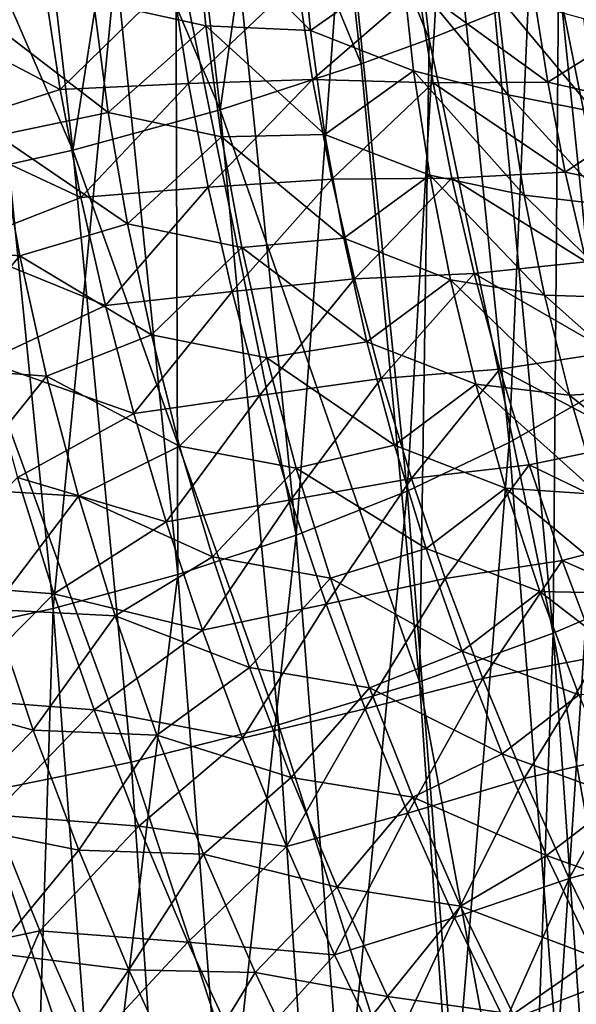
# Model space of a CAD drawing. Header units: metres. Extents: x -109 to 109, y -78 to 121.
# Tile 237 of 256: x -66.68 to -61.6, y 29.37 to 38.37. Entities that reach past the tile are written whole.
import ezdxf

# ---------------------------------------------------------------- set-up
doc = ezdxf.new("R2010")
doc.units = ezdxf.units.M
doc.layers.add('solid_508554_SW0001', color=7, linetype='CONTINUOUS')

msp = doc.modelspace()

# ---------------------------------------------------------------- linework, layer by layer
at = {"layer": 'solid_508554_SW0001'}
for points in [[(-61.560574, 40.872383, -38.687065), (-61.946671, 40.617546, -39.107563), (-61.371311, 34.988281, -36.132305)], [(-63.83733, 40.402782, -45.189892), (-63.216309, 40.637154, -44.876728), (-62.943386, 38.196438, -43.622208)], [(-63.216309, 40.637154, -44.876728), (-62.341339, 38.435722, -43.279778), (-62.943386, 38.196438, -43.622208)], [(-61.946671, 40.617546, -39.107563), (-62.787788, 40.131001, -39.887653), (-62.212543, 34.508217, -36.928978)], [(-61.946671, 40.617546, -39.107563), (-62.212543, 34.508217, -36.928978), (-61.371311, 34.988281, -36.132305)], [(-64.474968, 40.179947, -45.475227), (-63.83733, 40.402782, -45.189892), (-63.563927, 37.968552, -43.938011)], [(-63.83733, 40.402782, -45.189892), (-62.943386, 38.196438, -43.622208), (-63.563927, 37.968552, -43.938011)], [(-65.127724, 39.969181, -45.732063), (-64.474968, 40.179947, -45.475227), (-64.853455, 37.549419, -44.486397)], [(-64.474968, 40.179947, -45.475227), (-63.563927, 37.968552, -43.938011), (-64.853455, 37.549419, -44.486397)], [(-62.787788, 40.131001, -39.887653), (-63.717007, 39.677704, -40.582573), (-63.144325, 34.064316, -37.641319)], [(-62.787788, 40.131001, -39.887653), (-63.144325, 34.064316, -37.641319), (-62.212543, 34.508217, -36.928978)], [(-65.794456, 39.770885, -45.959869), (-65.127724, 39.969181, -45.732063), (-64.853455, 37.549419, -44.486397)], [(-66.474167, 39.585461, -46.1581), (-65.794456, 39.770885, -45.959869), (-66.199173, 37.182076, -44.919868)], [(-65.794456, 39.770885, -45.959869), (-64.853455, 37.549419, -44.486397), (-66.199173, 37.182076, -44.919868)], [(-63.717007, 39.677704, -40.582573), (-64.726585, 39.261082, -41.187244), (-64.156479, 33.660908, -38.262543)], [(-63.717007, 39.677704, -40.582573), (-64.156479, 33.660908, -38.262543), (-63.144325, 34.064316, -37.641319)], [(-67.165703, 39.413227, -46.326405), (-66.474167, 39.585461, -46.1581), (-66.199173, 37.182076, -44.919868)], [(-67.165703, 39.413227, -46.326405), (-66.199173, 37.182076, -44.919868), (-67.59198, 36.869278, -45.234947)], [(-65.08165, 39.327621, -2.647087), (-64.982841, 38.315971, -1.900174), (-66.008499, 38.542576, -1.47056)], [(-64.726585, 39.261082, -41.187244), (-65.257935, 39.067978, -41.453636), (-64.156479, 33.660908, -38.262543)], [(-64.026459, 38.273422, -2.566523), (-64.982841, 38.315971, -1.900174), (-65.08165, 39.327621, -2.647087)], [(-64.118599, 39.222626, -3.283847), (-64.026459, 38.273422, -2.566523), (-65.08165, 39.327621, -2.647087)], [(-63.188465, 38.864136, -3.825087), (-64.026459, 38.273422, -2.566523), (-64.118599, 39.222626, -3.283847)], [(-60.959843, 38.362495, -0.19162), (-61.063259, 39.159798, -0.854805), (-61.988945, 38.621662, 0.475129)], [(-65.257935, 39.067978, -41.453636), (-65.804756, 38.885853, -41.694878), (-65.237915, 33.301937, -38.786755)], [(-65.257935, 39.067978, -41.453636), (-65.237915, 33.301937, -38.786755), (-64.156479, 33.660908, -38.262543)], [(-65.804756, 38.885853, -41.694878), (-66.937729, 38.556999, -42.098625), (-66.377533, 32.991341, -39.20805)], [(-65.804756, 38.885853, -41.694878), (-66.377533, 32.991341, -39.20805), (-65.237915, 33.301937, -38.786755)], [(-61.759563, 38.685719, -42.91169), (-61.199707, 38.945759, -42.518898), (-60.670582, 33.253895, -39.580994)], [(-63.188465, 38.864136, -3.825087), (-63.084404, 37.907219, -3.083407), (-64.026459, 38.273422, -2.566523)], [(-62.220161, 37.686783, -3.804151), (-63.084404, 37.907219, -3.083407), (-63.188465, 38.864136, -3.825087)], [(-62.32505, 38.604637, -4.532735), (-62.220161, 37.686783, -3.804151), (-63.188465, 38.864136, -3.825087)], [(-67.633224, 38.426418, 3.407239), (-66.312737, 37.734776, 3.561255), (-66.46479, 38.718018, 2.857113)], [(-66.46479, 38.718018, 2.857113), (-66.312737, 37.734776, 3.561255), (-65.289566, 38.737576, 2.389092)], [(-66.312737, 37.734776, 3.561255), (-65.142647, 37.790367, 3.087775), (-65.289566, 38.737576, 2.389092)], [(-65.289566, 38.737576, 2.389092), (-65.142647, 37.790367, 3.087775), (-64.148438, 38.732208, 1.831964)], [(-65.142647, 37.790367, 3.087775), (-64.007248, 37.82515, 2.52185), (-64.148438, 38.732208, 1.831964)], [(-64.148438, 38.732208, 1.831964), (-64.007248, 37.82515, 2.52185), (-63.042377, 38.665504, 1.215281)], [(-64.007248, 37.82515, 2.52185), (-62.905064, 37.796322, 1.897682), (-63.042377, 38.665504, 1.215281)], [(-63.042377, 38.665504, 1.215281), (-61.859276, 37.802082, 1.139505), (-61.988945, 38.621662, 0.475129)], [(-63.042377, 38.665504, 1.215281), (-62.905064, 37.796322, 1.897682), (-61.859276, 37.802082, 1.139505)], [(-62.341339, 38.435722, -43.279778), (-61.759563, 38.685719, -42.91169), (-61.810448, 32.764599, -40.350368)], [(-60.959843, 38.362495, -0.19162), (-61.988945, 38.621662, 0.475129), (-61.859276, 37.802082, 1.139505)], [(-61.759563, 38.685719, -42.91169), (-60.670582, 33.253895, -39.580994), (-61.810448, 32.764599, -40.350368)], [(-66.937729, 38.556999, -42.098625), (-67.563988, 32.732796, -39.521103), (-66.377533, 32.991341, -39.20805)], [(-66.008499, 38.542576, -1.47056), (-65.874138, 37.525249, -0.733865), (-67.034752, 38.414154, -0.888857)], [(-64.982841, 38.315971, -1.900174), (-65.874138, 37.525249, -0.733865), (-66.008499, 38.542576, -1.47056)], [(-61.431282, 37.530781, -4.667848), (-62.220161, 37.686783, -3.804151), (-62.32505, 38.604637, -4.532735)], [(-61.530479, 38.383919, -5.36023), (-61.431282, 37.530781, -4.667848), (-62.32505, 38.604637, -4.532735)], [(-62.943386, 38.196438, -43.622208), (-62.341339, 38.435722, -43.279778), (-61.810448, 32.764599, -40.350368)], [(-67.633224, 38.426418, 3.407239), (-67.460228, 37.369579, 4.143215), (-66.312737, 37.734776, 3.561255)], [(-65.874138, 37.525249, -0.733865), (-66.882431, 37.314419, -0.110849), (-67.034752, 38.414154, -0.888857)], [(-60.825336, 37.563671, 0.4785), (-60.959843, 38.362495, -0.19162), (-61.859276, 37.802082, 1.139505)], [(-64.982841, 38.315971, -1.900174), (-64.840561, 37.303978, -1.148452), (-65.874138, 37.525249, -0.733865)], [(-63.894154, 37.324146, -1.844053), (-64.840561, 37.303978, -1.148452), (-64.982841, 38.315971, -1.900174)], [(-64.026459, 38.273422, -2.566523), (-63.894154, 37.324146, -1.844053), (-64.982841, 38.315971, -1.900174)], [(-63.084404, 37.907219, -3.083407), (-63.894154, 37.324146, -1.844053), (-64.026459, 38.273422, -2.566523)], [(-63.563927, 37.968552, -43.938011), (-62.943386, 38.196438, -43.622208), (-63.030293, 32.321091, -41.018429)], [(-62.943386, 38.196438, -43.622208), (-61.810448, 32.764599, -40.350368), (-63.030293, 32.321091, -41.018429)], [(-64.853455, 37.549419, -44.486397), (-63.563927, 37.968552, -43.938011), (-63.030293, 32.321091, -41.018429)], [(-63.084404, 37.907219, -3.083407), (-62.937595, 36.950832, -2.33568), (-63.894154, 37.324146, -1.844053)], [(-62.073975, 36.769978, -3.069144), (-62.937595, 36.950832, -2.33568), (-63.084404, 37.907219, -3.083407)], [(-62.220161, 37.686783, -3.804151), (-62.073975, 36.769978, -3.069144), (-63.084404, 37.907219, -3.083407)], [(-65.142647, 37.790367, 3.087775), (-64.960701, 36.841042, 3.790244), (-64.007248, 37.82515, 2.52185)], [(-64.960701, 36.841042, 3.790244), (-63.832241, 36.916069, 3.216276), (-64.007248, 37.82515, 2.52185)], [(-64.007248, 37.82515, 2.52185), (-63.832241, 36.916069, 3.216276), (-62.905064, 37.796322, 1.897682)], [(-62.905064, 37.796322, 1.897682), (-61.698776, 36.980961, 1.809658), (-61.859276, 37.802082, 1.139505)], [(-60.825336, 37.563671, 0.4785), (-61.859276, 37.802082, 1.139505), (-61.698776, 36.980961, 1.809658)], [(-67.460228, 37.369579, 4.143215), (-66.124748, 36.749413, 4.268376), (-66.312737, 37.734776, 3.561255)], [(-66.312737, 37.734776, 3.561255), (-66.124748, 36.749413, 4.268376), (-65.142647, 37.790367, 3.087775)], [(-66.124748, 36.749413, 4.268376), (-64.960701, 36.841042, 3.790244), (-65.142647, 37.790367, 3.087775)], [(-63.832241, 36.916069, 3.216276), (-62.734974, 36.925308, 2.585332), (-62.905064, 37.796322, 1.897682)], [(-62.905064, 37.796322, 1.897682), (-62.734974, 36.925308, 2.585332), (-61.698776, 36.980961, 1.809658)], [(-61.294567, 36.6791, -3.969131), (-62.073975, 36.769978, -3.069144), (-62.220161, 37.686783, -3.804151)], [(-61.431282, 37.530781, -4.667848), (-61.294567, 36.6791, -3.969131), (-62.220161, 37.686783, -3.804151)], [(-66.199173, 37.182076, -44.919868), (-64.853455, 37.549419, -44.486397), (-64.319099, 31.927275, -41.579319)], [(-64.853455, 37.549419, -44.486397), (-63.030293, 32.321091, -41.018429), (-64.319099, 31.927275, -41.579319)], [(-60.659805, 36.76368, 1.155146), (-60.825336, 37.563671, 0.4785), (-61.698776, 36.980961, 1.809658)], [(-65.874138, 37.525249, -0.733865), (-65.698105, 36.508003, 0.006236), (-66.882431, 37.314419, -0.110849)], [(-64.840561, 37.303978, -1.148452), (-65.698105, 36.508003, 0.006236), (-65.874138, 37.525249, -0.733865)], [(-67.460228, 37.369579, 4.143215), (-67.247658, 36.31068, 4.881299), (-66.124748, 36.749413, 4.268376)], [(-66.882431, 37.314419, -0.110849), (-66.683617, 36.214798, 0.669952), (-67.78183, 36.305466, 0.952122)], [(-65.698105, 36.508003, 0.006236), (-66.683617, 36.214798, 0.669952), (-66.882431, 37.314419, -0.110849)], [(-64.840561, 37.303978, -1.148452), (-64.655159, 36.292431, -0.392529), (-65.698105, 36.508003, 0.006236)], [(-63.894154, 37.324146, -1.844053), (-63.722027, 36.375511, -1.116944), (-64.840561, 37.303978, -1.148452)], [(-63.722027, 36.375511, -1.116944), (-64.655159, 36.292431, -0.392529), (-64.840561, 37.303978, -1.148452)], [(-62.937595, 36.950832, -2.33568), (-63.722027, 36.375511, -1.116944), (-63.894154, 37.324146, -1.844053)], [(-67.59198, 36.869278, -45.234947), (-66.199173, 37.182076, -44.919868), (-65.665855, 31.587061, -42.027195)], [(-66.199173, 37.182076, -44.919868), (-64.319099, 31.927275, -41.579319), (-65.665855, 31.587061, -42.027195)], [(-64.960701, 36.841042, 3.790244), (-64.743774, 35.889988, 4.495893), (-63.832241, 36.916069, 3.216276)], [(-64.743774, 35.889988, 4.495893), (-63.623451, 36.005329, 3.914685), (-63.832241, 36.916069, 3.216276)], [(-63.832241, 36.916069, 3.216276), (-63.623451, 36.005329, 3.914685), (-62.734974, 36.925308, 2.585332)], [(-62.937595, 36.950832, -2.33568), (-62.748413, 35.995766, -1.582457), (-63.722027, 36.375511, -1.116944)], [(-63.623451, 36.005329, 3.914685), (-62.53215, 36.052799, 3.277722), (-62.734974, 36.925308, 2.585332)], [(-61.886868, 35.855003, -2.328212), (-62.748413, 35.995766, -1.582457), (-62.937595, 36.950832, -2.33568)], [(-62.073975, 36.769978, -3.069144), (-61.886868, 35.855003, -2.328212), (-62.937595, 36.950832, -2.33568)], [(-62.734974, 36.925308, 2.585332), (-61.507473, 36.158611, 2.485137), (-61.698776, 36.980961, 1.809658)], [(-62.734974, 36.925308, 2.585332), (-62.53215, 36.052799, 3.277722), (-61.507473, 36.158611, 2.485137)], [(-60.659805, 36.76368, 1.155146), (-61.698776, 36.980961, 1.809658), (-61.507473, 36.158611, 2.485137)], [(-67.59198, 36.869278, -45.234947), (-65.665855, 31.587061, -42.027195), (-67.058975, 31.303701, -42.357582)], [(-66.124748, 36.749413, 4.268376), (-65.900864, 35.762352, 4.977822), (-64.960701, 36.841042, 3.790244)], [(-65.900864, 35.762352, 4.977822), (-64.743774, 35.889988, 4.495893), (-64.960701, 36.841042, 3.790244)], [(-67.247658, 36.31068, 4.881299), (-65.900864, 35.762352, 4.977822), (-66.124748, 36.749413, 4.268376)], [(-61.120701, 35.829575, -3.26448), (-61.886868, 35.855003, -2.328212), (-62.073975, 36.769978, -3.069144)], [(-61.294567, 36.6791, -3.969131), (-61.120701, 35.829575, -3.26448), (-62.073975, 36.769978, -3.069144)], [(-65.698105, 36.508003, 0.006236), (-65.480698, 35.49155, 0.749068), (-66.683617, 36.214798, 0.669952)], [(-64.655159, 36.292431, -0.392529), (-65.480698, 35.49155, 0.749068), (-65.698105, 36.508003, 0.006236)], [(-63.722027, 36.375511, -1.116944), (-63.510365, 35.428204, -0.385792), (-64.655159, 36.292431, -0.392529)], [(-62.748413, 35.995766, -1.582457), (-63.510365, 35.428204, -0.385792), (-63.722027, 36.375511, -1.116944)], [(-66.683617, 36.214798, 0.669952), (-67.543327, 35.196205, 1.722048), (-67.78183, 36.305466, 0.952122)], [(-67.247658, 36.31068, 4.881299), (-66.99559, 35.250214, 5.620746), (-65.900864, 35.762352, 4.977822)], [(-64.655159, 36.292431, -0.392529), (-64.426933, 35.282078, 0.366882), (-65.480698, 35.49155, 0.749068)], [(-63.510365, 35.428204, -0.385792), (-64.426933, 35.282078, 0.366882), (-64.655159, 36.292431, -0.392529)], [(-66.683617, 36.214798, 0.669952), (-66.438629, 35.116135, 1.452698), (-67.543327, 35.196205, 1.722048)], [(-65.480698, 35.49155, 0.749068), (-66.438629, 35.116135, 1.452698), (-66.683617, 36.214798, 0.669952)], [(-62.53215, 36.052799, 3.277722), (-61.285439, 35.3353, 3.165548), (-61.507473, 36.158611, 2.485137)], [(-64.743774, 35.889988, 4.495893), (-64.491943, 34.937569, 5.204188), (-63.623451, 36.005329, 3.914685)], [(-64.491943, 34.937569, 5.204188), (-63.380947, 35.093262, 4.616586), (-63.623451, 36.005329, 3.914685)], [(-63.623451, 36.005329, 3.914685), (-63.380947, 35.093262, 4.616586), (-62.53215, 36.052799, 3.277722)], [(-63.380947, 35.093262, 4.616586), (-62.296654, 35.179096, 3.974398), (-62.53215, 36.052799, 3.277722)], [(-62.53215, 36.052799, 3.277722), (-62.296654, 35.179096, 3.974398), (-61.285439, 35.3353, 3.165548)], [(-62.748413, 35.995766, -1.582457), (-62.517185, 35.042778, -0.824396), (-63.510365, 35.428204, -0.385792)], [(-61.659176, 34.9426, -1.58195), (-62.517185, 35.042778, -0.824396), (-62.748413, 35.995766, -1.582457)], [(-61.886868, 35.855003, -2.328212), (-61.659176, 34.9426, -1.58195), (-62.748413, 35.995766, -1.582457)], [(-65.900864, 35.762352, 4.977822), (-65.64119, 34.773979, 5.689027), (-64.743774, 35.889988, 4.495893)], [(-65.64119, 34.773979, 5.689027), (-64.491943, 34.937569, 5.204188), (-64.743774, 35.889988, 4.495893)], [(-60.910007, 34.982876, -2.55437), (-61.659176, 34.9426, -1.58195), (-61.886868, 35.855003, -2.328212)], [(-61.120701, 35.829575, -3.26448), (-60.910007, 34.982876, -2.55437), (-61.886868, 35.855003, -2.328212)], [(-66.99559, 35.250214, 5.620746), (-65.64119, 34.773979, 5.689027), (-65.900864, 35.762352, 4.977822)], [(-65.480698, 35.49155, 0.749068), (-65.222168, 34.476585, 1.493862), (-66.438629, 35.116135, 1.452698)], [(-64.426933, 35.282078, 0.366882), (-65.222168, 34.476585, 1.493862), (-65.480698, 35.49155, 0.749068)], [(-63.510365, 35.428204, -0.385792), (-63.259422, 34.482872, 0.348726), (-64.426933, 35.282078, 0.366882)], [(-62.517185, 35.042778, -0.824396), (-63.259422, 34.482872, 0.348726), (-63.510365, 35.428204, -0.385792)], [(-64.426933, 35.282078, 0.366882), (-64.156174, 34.273647, 1.128994), (-65.222168, 34.476585, 1.493862)], [(-63.259422, 34.482872, 0.348726), (-64.156174, 34.273647, 1.128994), (-64.426933, 35.282078, 0.366882)], [(-62.296654, 35.179096, 3.974398), (-61.032715, 34.511288, 3.850435), (-61.285439, 35.3353, 3.165548)], [(-66.438629, 35.116135, 1.452698), (-67.260002, 34.088505, 2.492222), (-67.543327, 35.196205, 1.722048)], [(-66.99559, 35.250214, 5.620746), (-66.704147, 34.188648, 6.360882), (-65.64119, 34.773979, 5.689027)], [(-66.438629, 35.116135, 1.452698), (-66.147774, 34.019222, 2.236461), (-67.260002, 34.088505, 2.492222)], [(-65.222168, 34.476585, 1.493862), (-66.147774, 34.019222, 2.236461), (-66.438629, 35.116135, 1.452698)], [(-63.380947, 35.093262, 4.616586), (-63.104774, 34.180187, 5.321419), (-62.296654, 35.179096, 3.974398)], [(-63.104774, 34.180187, 5.321419), (-62.028534, 34.304497, 4.674837), (-62.296654, 35.179096, 3.974398)], [(-62.296654, 35.179096, 3.974398), (-62.028534, 34.304497, 4.674837), (-61.032715, 34.511288, 3.850435)], [(-64.491943, 34.937569, 5.204188), (-64.205261, 33.984142, 5.914532), (-63.380947, 35.093262, 4.616586)], [(-64.205261, 33.984142, 5.914532), (-63.104774, 34.180187, 5.321419), (-63.380947, 35.093262, 4.616586)], [(-62.517185, 35.042778, -0.824396), (-62.244225, 34.09259, -0.062214), (-63.259422, 34.482872, 0.348726)], [(-61.391232, 34.033466, -0.831013), (-62.244225, 34.09259, -0.062214), (-62.517185, 35.042778, -0.824396)], [(-61.659176, 34.9426, -1.58195), (-61.391232, 34.033466, -0.831013), (-62.517185, 35.042778, -0.824396)], [(-65.64119, 34.773979, 5.689027), (-65.345795, 33.784695, 6.401366), (-64.491943, 34.937569, 5.204188)], [(-65.345795, 33.784695, 6.401366), (-64.205261, 33.984142, 5.914532), (-64.491943, 34.937569, 5.204188)], [(-61.371311, 34.988281, -36.132305), (-62.212543, 34.508217, -36.928978), (-61.771362, 28.893875, -33.962002)], [(-61.371311, 34.988281, -36.132305), (-61.771362, 28.893875, -33.962002), (-60.928295, 29.3659, -33.1478)], [(-60.910007, 34.982876, -2.55437), (-60.662796, 34.139648, -1.839339), (-61.659176, 34.9426, -1.58195)], [(-60.662796, 34.139648, -1.839339), (-61.391232, 34.033466, -0.831013), (-61.659176, 34.9426, -1.58195)], [(-66.704147, 34.188648, 6.360882), (-65.345795, 33.784695, 6.401366), (-65.64119, 34.773979, 5.689027)], [(-65.222168, 34.476585, 1.493862), (-64.922813, 33.463726, 2.239908), (-66.147774, 34.019222, 2.236461)], [(-64.156174, 34.273647, 1.128994), (-64.922813, 33.463726, 2.239908), (-65.222168, 34.476585, 1.493862)], [(-63.259422, 34.482872, 0.348726), (-62.969509, 33.5401, 1.085986), (-64.156174, 34.273647, 1.128994)], [(-62.244225, 34.09259, -0.062214), (-62.969509, 33.5401, 1.085986), (-63.259422, 34.482872, 0.348726)], [(-62.212543, 34.508217, -36.928978), (-63.144325, 34.064316, -37.641319), (-62.705303, 28.460575, -34.692177)], [(-62.212543, 34.508217, -36.928978), (-62.705303, 28.460575, -34.692177), (-61.771362, 28.893875, -33.962002)], [(-62.028534, 34.304497, 4.674837), (-60.749325, 33.68684, 4.539258), (-61.032715, 34.511288, 3.850435)], [(-63.104774, 34.180187, 5.321419), (-62.794956, 33.266438, 6.028531), (-62.028534, 34.304497, 4.674837)], [(-62.794956, 33.266438, 6.028531), (-61.727802, 33.429302, 5.37842), (-62.028534, 34.304497, 4.674837)], [(-62.028534, 34.304497, 4.674837), (-61.727802, 33.429302, 5.37842), (-60.749325, 33.68684, 4.539258)], [(-64.156174, 34.273647, 1.128994), (-63.84322, 33.267773, 1.893094), (-64.922813, 33.463726, 2.239908)], [(-62.969509, 33.5401, 1.085986), (-63.84322, 33.267773, 1.893094), (-64.156174, 34.273647, 1.128994)], [(-67.67495, 33.227169, 7.163608), (-66.373428, 33.126465, 7.100948), (-66.704147, 34.188648, 6.360882)], [(-66.704147, 34.188648, 6.360882), (-66.373428, 33.126465, 7.100948), (-65.345795, 33.784695, 6.401366)], [(-64.205261, 33.984142, 5.914532), (-63.883766, 33.030071, 6.626227), (-63.104774, 34.180187, 5.321419)], [(-63.883766, 33.030071, 6.626227), (-62.794956, 33.266438, 6.028531), (-63.104774, 34.180187, 5.321419)], [(-66.147774, 34.019222, 2.236461), (-66.93219, 32.983089, 3.261809), (-67.260002, 34.088505, 2.492222)], [(-66.147774, 34.019222, 2.236461), (-65.811417, 32.924789, 3.02041), (-66.93219, 32.983089, 3.261809)], [(-64.922813, 33.463726, 2.239908), (-65.811417, 32.924789, 3.02041), (-66.147774, 34.019222, 2.236461)], [(-63.144325, 34.064316, -37.641319), (-64.156479, 33.660908, -38.262543), (-63.722149, 28.069702, -35.332115)], [(-63.144325, 34.064316, -37.641319), (-63.722149, 28.069702, -35.332115), (-62.705303, 28.460575, -34.692177)], [(-62.244225, 34.09259, -0.062214), (-61.929916, 33.145817, 0.703442), (-62.969509, 33.5401, 1.085986)], [(-61.083435, 33.128197, -0.075995), (-61.929916, 33.145817, 0.703442), (-62.244225, 34.09259, -0.062214)], [(-61.391232, 34.033466, -0.831013), (-61.083435, 33.128197, -0.075995), (-62.244225, 34.09259, -0.062214)], [(-65.345795, 33.784695, 6.401366), (-65.014717, 32.794888, 7.114116), (-64.205261, 33.984142, 5.914532)], [(-65.014717, 32.794888, 7.114116), (-63.883766, 33.030071, 6.626227), (-64.205261, 33.984142, 5.914532)], [(-66.373428, 33.126465, 7.100948), (-65.014717, 32.794888, 7.114116), (-65.345795, 33.784695, 6.401366)], [(-64.156479, 33.660908, -38.262543), (-65.237915, 33.301937, -38.786755), (-64.812004, 27.72533, -35.875053)], [(-64.156479, 33.660908, -38.262543), (-64.812004, 27.72533, -35.875053), (-63.722149, 28.069702, -35.332115)], [(-61.727802, 33.429302, 5.37842), (-60.43528, 32.862217, 5.231405), (-60.749325, 33.68684, 4.539258)], [(-62.969509, 33.5401, 1.085986), (-62.640957, 32.600441, 1.825357), (-63.84322, 33.267773, 1.893094)], [(-61.929916, 33.145817, 0.703442), (-62.640957, 32.600441, 1.825357), (-62.969509, 33.5401, 1.085986)], [(-64.922813, 33.463726, 2.239908), (-64.582962, 32.453575, 2.986507), (-65.811417, 32.924789, 3.02041)], [(-63.84322, 33.267773, 1.893094), (-64.582962, 32.453575, 2.986507), (-64.922813, 33.463726, 2.239908)], [(-62.794956, 33.266438, 6.028531), (-62.451488, 32.352329, 6.737188), (-61.727802, 33.429302, 5.37842)], [(-62.451488, 32.352329, 6.737188), (-61.394455, 32.553802, 6.084459), (-61.727802, 33.429302, 5.37842)], [(-61.727802, 33.429302, 5.37842), (-61.394455, 32.553802, 6.084459), (-60.43528, 32.862217, 5.231405)], [(-65.237915, 33.301937, -38.786755), (-66.377533, 32.991341, -39.20805), (-65.961914, 27.431671, -36.314194)], [(-65.237915, 33.301937, -38.786755), (-65.961914, 27.431671, -36.314194), (-64.812004, 27.72533, -35.875053)], [(-67.67495, 33.227169, 7.163608), (-67.320786, 32.166283, 7.878878), (-66.373428, 33.126465, 7.100948)], [(-63.84322, 33.267773, 1.893094), (-63.488415, 32.265087, 2.658434), (-64.582962, 32.453575, 2.986507)], [(-63.883766, 33.030071, 6.626227), (-63.527454, 32.075714, 7.338497), (-62.794956, 33.266438, 6.028531)], [(-62.640957, 32.600441, 1.825357), (-63.488415, 32.265087, 2.658434), (-63.84322, 33.267773, 1.893094)], [(-63.527454, 32.075714, 7.338497), (-62.451488, 32.352329, 6.737188), (-62.794956, 33.266438, 6.028531)], [(-60.670582, 33.253895, -39.580994), (-60.836769, 27.342672, -37.043751), (-61.810448, 32.764599, -40.350368)], [(-67.320786, 32.166283, 7.878878), (-66.003502, 32.064137, 7.840072), (-66.373428, 33.126465, 7.100948)], [(-66.373428, 33.126465, 7.100948), (-66.003502, 32.064137, 7.840072), (-65.014717, 32.794888, 7.114116)], [(-61.929916, 33.145817, 0.703442), (-61.574646, 32.20306, 1.471858), (-62.640957, 32.600441, 1.825357)], [(-60.736176, 32.227375, 0.682453), (-61.574646, 32.20306, 1.471858), (-61.929916, 33.145817, 0.703442)], [(-61.083435, 33.128197, -0.075995), (-60.736176, 32.227375, 0.682453), (-61.929916, 33.145817, 0.703442)], [(-65.014717, 32.794888, 7.114116), (-64.647995, 31.804949, 7.826469), (-63.883766, 33.030071, 6.626227)], [(-64.647995, 31.804949, 7.826469), (-63.527454, 32.075714, 7.338497), (-63.883766, 33.030071, 6.626227)], [(-66.93219, 32.983089, 3.261809), (-66.560257, 31.880663, 4.029982), (-67.821312, 32.227612, 3.956977)], [(-66.377533, 32.991341, -39.20805), (-67.563988, 32.732796, -39.521103), (-66.555489, 27.304909, -36.493317)], [(-65.811417, 32.924789, 3.02041), (-66.560257, 31.880663, 4.029982), (-66.93219, 32.983089, 3.261809)], [(-66.377533, 32.991341, -39.20805), (-66.555489, 27.304909, -36.493317), (-65.961914, 27.431671, -36.314194)], [(-65.811417, 32.924789, 3.02041), (-65.429932, 31.833551, 3.803673), (-66.560257, 31.880663, 4.029982)], [(-64.582962, 32.453575, 2.986507), (-65.429932, 31.833551, 3.803673), (-65.811417, 32.924789, 3.02041)], [(-66.003502, 32.064137, 7.840072), (-64.647995, 31.804949, 7.826469), (-65.014717, 32.794888, 7.114116)], [(-61.810448, 32.764599, -40.350368), (-62.022972, 26.893963, -37.776363), (-63.030293, 32.321091, -41.018429)], [(-61.810448, 32.764599, -40.350368), (-61.419773, 27.112265, -37.422749), (-62.022972, 26.893963, -37.776363)], [(-61.810448, 32.764599, -40.350368), (-60.836769, 27.342672, -37.043751), (-61.419773, 27.112265, -37.422749)], [(-67.563988, 32.732796, -39.521103), (-67.159798, 27.191902, -36.644917), (-66.555489, 27.304909, -36.493317)], [(-62.640957, 32.600441, 1.825357), (-62.274071, 31.664436, 2.566119), (-63.488415, 32.265087, 2.658434)], [(-61.574646, 32.20306, 1.471858), (-62.274071, 31.664436, 2.566119), (-62.640957, 32.600441, 1.825357)], [(-62.451488, 32.352329, 6.737188), (-62.074318, 31.438099, 7.446702), (-61.394455, 32.553802, 6.084459)], [(-62.074318, 31.438099, 7.446702), (-61.028431, 31.678186, 6.7923), (-61.394455, 32.553802, 6.084459)], [(-64.582962, 32.453575, 2.986507), (-64.202911, 31.44673, 3.732869), (-65.429932, 31.833551, 3.803673)], [(-63.488415, 32.265087, 2.658434), (-64.202911, 31.44673, 3.732869), (-64.582962, 32.453575, 2.986507)], [(-63.030293, 32.321091, -41.018429), (-62.644794, 26.688326, -38.103703), (-64.319099, 31.927275, -41.579319)], [(-63.527454, 32.075714, 7.338497), (-63.136284, 31.12134, 8.050611), (-62.451488, 32.352329, 6.737188)], [(-63.136284, 31.12134, 8.050611), (-62.074318, 31.438099, 7.446702), (-62.451488, 32.352329, 6.737188)], [(-63.030293, 32.321091, -41.018429), (-62.022972, 26.893963, -37.776363), (-62.644794, 26.688326, -38.103703)], [(-66.560257, 31.880663, 4.029982), (-67.395828, 31.032232, 4.766541), (-67.821312, 32.227612, 3.956977)], [(-63.488415, 32.265087, 2.658434), (-63.092087, 31.266205, 3.424158), (-64.202911, 31.44673, 3.732869)], [(-62.274071, 31.664436, 2.566119), (-63.092087, 31.266205, 3.424158), (-63.488415, 32.265087, 2.658434)], [(-67.320786, 32.166283, 7.878878), (-66.929237, 31.105869, 8.591741), (-66.003502, 32.064137, 7.840072)], [(-61.574646, 32.20306, 1.471858), (-61.178764, 31.264931, 2.242213), (-62.274071, 31.664436, 2.566119)], [(-66.929237, 31.105869, 8.591741), (-65.594398, 31.002125, 8.577317), (-66.003502, 32.064137, 7.840072)], [(-66.003502, 32.064137, 7.840072), (-65.594398, 31.002125, 8.577317), (-64.647995, 31.804949, 7.826469)], [(-64.647995, 31.804949, 7.826469), (-64.245583, 30.815195, 8.537663), (-63.527454, 32.075714, 7.338497)], [(-64.245583, 30.815195, 8.537663), (-63.136284, 31.12134, 8.050611), (-63.527454, 32.075714, 7.338497)], [(-66.560257, 31.880663, 4.029982), (-66.144554, 30.781925, 4.79581), (-67.395828, 31.032232, 4.766541)], [(-65.429932, 31.833551, 3.803673), (-66.144554, 30.781925, 4.79581), (-66.560257, 31.880663, 4.029982)], [(-64.319099, 31.927275, -41.579319), (-63.937862, 26.316986, -38.676525), (-65.665855, 31.587061, -42.027195)], [(-64.319099, 31.927275, -41.579319), (-62.644794, 26.688326, -38.103703), (-63.937862, 26.316986, -38.676525)], [(-65.429932, 31.833551, 3.803673), (-65.003662, 30.746231, 4.585259), (-66.144554, 30.781925, 4.79581)], [(-65.594398, 31.002125, 8.577317), (-64.245583, 30.815195, 8.537663), (-64.647995, 31.804949, 7.826469)], [(-64.202911, 31.44673, 3.732869), (-65.003662, 30.746231, 4.585259), (-65.429932, 31.833551, 3.803673)], [(-62.074318, 31.438099, 7.446702), (-61.663353, 30.523962, 8.156374), (-61.028431, 31.678186, 6.7923)], [(-61.663353, 30.523962, 8.156374), (-60.629646, 30.802643, 7.501274), (-61.028431, 31.678186, 6.7923)], [(-62.274071, 31.664436, 2.566119), (-61.869133, 30.732635, 3.307463), (-63.092087, 31.266205, 3.424158)], [(-61.178764, 31.264931, 2.242213), (-61.869133, 30.732635, 3.307463), (-62.274071, 31.664436, 2.566119)], [(-65.665855, 31.587061, -42.027195), (-65.287743, 26.001205, -39.136742), (-67.058975, 31.303701, -42.357582)], [(-65.665855, 31.587061, -42.027195), (-63.937862, 26.316986, -38.676525), (-65.287743, 26.001205, -39.136742)], [(-64.202911, 31.44673, 3.732869), (-63.782948, 30.443785, 4.478106), (-65.003662, 30.746231, 4.585259)], [(-63.092087, 31.266205, 3.424158), (-63.782948, 30.443785, 4.478106), (-64.202911, 31.44673, 3.732869)], [(-63.136284, 31.12134, 8.050611), (-62.710178, 30.167206, 8.761845), (-62.074318, 31.438099, 7.446702)], [(-62.710178, 30.167206, 8.761845), (-61.663353, 30.523962, 8.156374), (-62.074318, 31.438099, 7.446702)], [(-67.058975, 31.303701, -42.357582), (-65.287743, 26.001205, -39.136742), (-66.684151, 25.743313, -39.480991)], [(-63.092087, 31.266205, 3.424158), (-62.654522, 30.271734, 4.189328), (-63.782948, 30.443785, 4.478106)], [(-61.869133, 30.732635, 3.307463), (-62.654522, 30.271734, 4.189328), (-63.092087, 31.266205, 3.424158)], [(-61.178764, 31.264931, 2.242213), (-60.742592, 30.331968, 3.013634), (-61.869133, 30.732635, 3.307463)], [(-66.929237, 31.105869, 8.591741), (-67.393166, 29.855698, 9.415997), (-66.500328, 30.046333, 9.301366)], [(-66.929237, 31.105869, 8.591741), (-66.500328, 30.046333, 9.301366), (-65.594398, 31.002125, 8.577317)], [(-64.245583, 30.815195, 8.537663), (-63.807434, 29.82592, 9.246954), (-63.136284, 31.12134, 8.050611)], [(-63.807434, 29.82592, 9.246954), (-62.710178, 30.167206, 8.761845), (-63.136284, 31.12134, 8.050611)], [(-66.144554, 30.781925, 4.79581), (-66.920998, 29.841621, 5.571787), (-67.395828, 31.032232, 4.766541)], [(-66.500328, 30.046333, 9.301366), (-65.146088, 29.940794, 9.311839), (-65.594398, 31.002125, 8.577317)], [(-65.594398, 31.002125, 8.577317), (-65.146088, 29.940794, 9.311839), (-64.245583, 30.815195, 8.537663)], [(-66.144554, 30.781925, 4.79581), (-65.685394, 29.68758, 5.558262), (-66.920998, 29.841621, 5.571787)], [(-65.003662, 30.746231, 4.585259), (-65.685394, 29.68758, 5.558262), (-66.144554, 30.781925, 4.79581)], [(-65.146088, 29.940794, 9.311839), (-63.807434, 29.82592, 9.246954), (-64.245583, 30.815195, 8.537663)], [(-61.663353, 30.523962, 8.156374), (-61.21851, 29.610178, 8.865447), (-60.629646, 30.802643, 7.501274)], [(-65.003662, 30.746231, 4.585259), (-64.532913, 29.663517, 5.364098), (-65.685394, 29.68758, 5.558262)], [(-63.782948, 30.443785, 4.478106), (-64.532913, 29.663517, 5.364098), (-65.003662, 30.746231, 4.585259)], [(-61.869133, 30.732635, 3.307463), (-61.426395, 29.805462, 4.048607), (-62.654522, 30.271734, 4.189328)], [(-60.742592, 30.331968, 3.013634), (-61.426395, 29.805462, 4.048607), (-61.869133, 30.732635, 3.307463)], [(-62.710178, 30.167206, 8.761845), (-62.24905, 29.213612, 9.471405), (-61.663353, 30.523962, 8.156374)], [(-62.24905, 29.213612, 9.471405), (-61.21851, 29.610178, 8.865447), (-61.663353, 30.523962, 8.156374)], [(-63.782948, 30.443785, 4.478106), (-63.323299, 29.445246, 5.221352), (-64.532913, 29.663517, 5.364098)], [(-62.654522, 30.271734, 4.189328), (-63.323299, 29.445246, 5.221352), (-63.782948, 30.443785, 4.478106)], [(-62.654522, 30.271734, 4.189328), (-62.175968, 29.282127, 4.953072), (-63.323299, 29.445246, 5.221352)], [(-61.426395, 29.805462, 4.048607), (-62.175968, 29.282127, 4.953072), (-62.654522, 30.271734, 4.189328)], [(-63.807434, 29.82592, 9.246954), (-63.333469, 28.837454, 9.953537), (-62.710178, 30.167206, 8.761845)], [(-63.333469, 28.837454, 9.953537), (-62.24905, 29.213612, 9.471405), (-62.710178, 30.167206, 8.761845)], [(-66.500328, 30.046333, 9.301366), (-67.393166, 29.855698, 9.415997), (-66.884956, 29.165318, 9.874652)], [(-66.500328, 30.046333, 9.301366), (-66.884956, 29.165318, 9.874652), (-66.034042, 28.988049, 10.006979)], [(-66.500328, 30.046333, 9.301366), (-66.034042, 28.988049, 10.006979), (-65.146088, 29.940794, 9.311839)], [(-66.034042, 28.988049, 10.006979), (-64.658516, 28.880533, 10.042764), (-65.146088, 29.940794, 9.311839)], [(-65.146088, 29.940794, 9.311839), (-64.658516, 28.880533, 10.042764), (-63.807434, 29.82592, 9.246954)], [(-67.503654, 28.434345, 6.521345), (-66.920998, 29.841621, 5.571787), (-66.397194, 28.656599, 6.371471)], [(-65.685394, 29.68758, 5.558262), (-66.397194, 28.656599, 6.371471), (-66.920998, 29.841621, 5.571787)], [(-64.658516, 28.880533, 10.042764), (-63.333469, 28.837454, 9.953537), (-63.807434, 29.82592, 9.246954)], [(-61.426395, 29.805462, 4.048607), (-60.946083, 28.883272, 4.788788), (-62.175968, 29.282127, 4.953072)], [(-65.685394, 29.68758, 5.558262), (-65.183044, 28.598223, 6.316358), (-66.397194, 28.656599, 6.371471)], [(-64.532913, 29.663517, 5.364098), (-65.183044, 28.598223, 6.316358), (-65.685394, 29.68758, 5.558262)], [(-64.532913, 29.663517, 5.364098), (-64.01796, 28.585962, 6.139208), (-65.183044, 28.598223, 6.316358)], [(-63.323299, 29.445246, 5.221352), (-64.01796, 28.585962, 6.139208), (-64.532913, 29.663517, 5.364098)], [(-62.24905, 29.213612, 9.471405), (-61.752827, 28.260885, 10.178435), (-61.21851, 29.610178, 8.865447)], [(-61.752827, 28.260885, 10.178435), (-60.7397, 28.697035, 9.573097), (-61.21851, 29.610178, 8.865447)], [(-63.323299, 29.445246, 5.221352), (-62.824192, 28.451534, 5.961787), (-64.01796, 28.585962, 6.139208)], [(-62.175968, 29.282127, 4.953072), (-62.824192, 28.451534, 5.961787), (-63.323299, 29.445246, 5.221352)]]:
    msp.add_3dface(points, dxfattribs=at)

doc.saveas('drawing.dxf')
